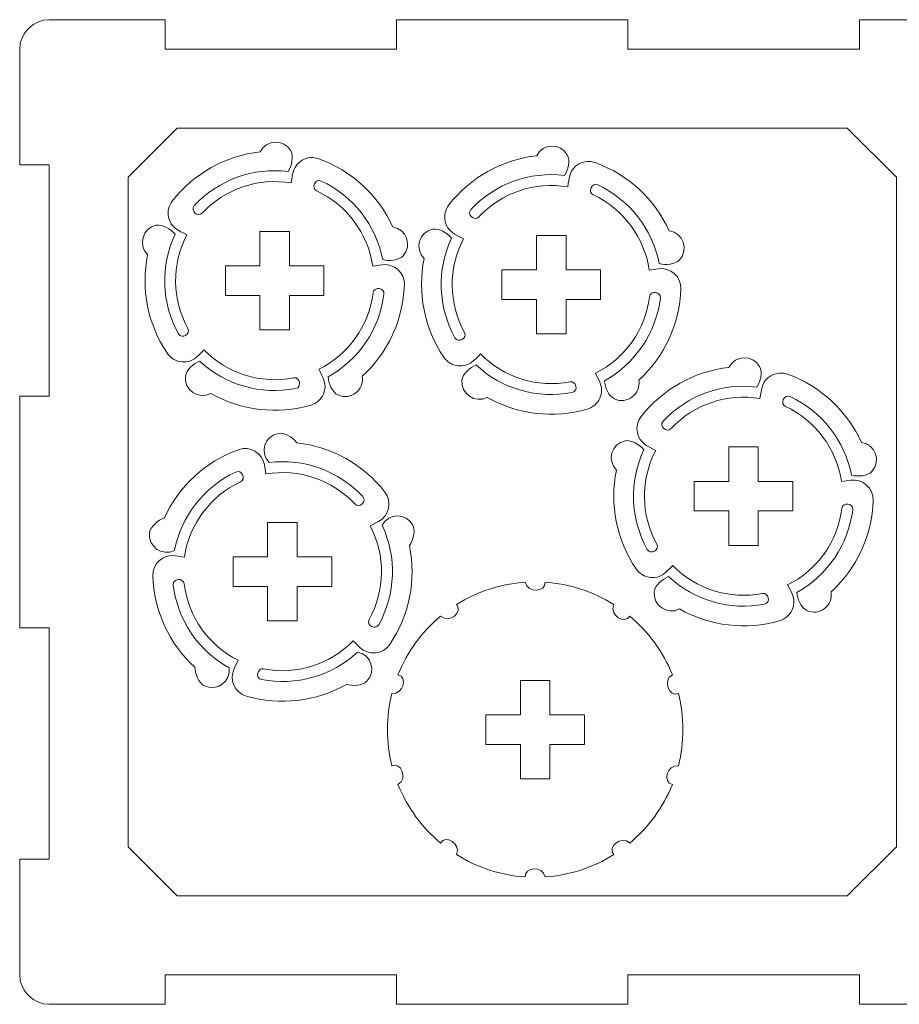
# Model space of a CAD drawing. Header units: millimetres. Extents: x -642 to 704, y -539 to 529.
# Tile 21 of 42: x -112 to -23, y -136 to -36. Entities that reach past the tile are written whole.
import ezdxf

# ---------------------------------------------------------------- set-up
doc = ezdxf.new("R2010")
doc.units = ezdxf.units.MM
doc.header["$MEASUREMENT"] = 0
doc.layers.add('Layer 1', color=7, linetype='Continuous')

msp = doc.modelspace()

# ---------------------------------------------------------------- linework, layer by layer
at = {"layer": 'Layer 1', "color": 1, "lineweight": 9}
for points, knots in [([(-109.3498, -136.18), (-111.0065, -136.181), (-112.3493, -134.8362), (-112.3498, -133.18), (-112.3498, -133.18), (-112.3498, -133.18), (-112.3498, -121.43), (-112.3498, -121.43), (-112.3498, -121.43), (-112.3498, -121.43), (-109.3498, -121.43), (-109.3498, -121.43), (-109.3498, -121.43), (-109.3498, -121.43), (-109.3498, -97.93), (-109.3498, -97.93), (-109.3498, -97.93), (-109.3498, -97.93), (-112.3498, -97.93), (-112.3498, -97.93), (-112.3498, -97.93), (-112.3498, -97.93), (-112.3498, -74.43), (-112.3498, -74.43), (-112.3498, -74.43), (-112.3498, -74.43), (-109.3498, -74.43), (-109.3498, -74.43), (-109.3498, -74.43), (-109.3498, -74.43), (-109.3498, -50.93), (-109.3498, -50.93), (-109.3498, -50.93), (-109.3498, -50.93), (-112.3498, -50.93), (-112.3498, -50.93), (-112.3498, -50.93), (-112.3498, -50.93), (-112.3498, -39.18), (-112.3498, -39.18), (-112.3498, -39.18), (-112.3503, -37.5232), (-111.0065, -36.1805), (-109.3498, -36.18), (-109.3498, -36.18), (-109.3498, -36.18), (-97.5998, -36.18), (-97.5998, -36.18), (-97.5998, -36.18), (-97.5998, -36.18), (-97.5998, -39.18), (-97.5998, -39.18), (-97.5998, -39.18), (-97.5998, -39.18), (-74.0998, -39.18), (-74.0998, -39.18), (-74.0998, -39.18), (-74.0998, -39.18), (-74.0998, -36.18), (-74.0998, -36.18), (-74.0998, -36.18), (-74.0998, -36.18), (-50.5998, -36.18), (-50.5998, -36.18), (-50.5998, -36.18), (-50.5998, -36.18), (-50.5998, -39.18), (-50.5998, -39.18), (-50.5998, -39.18), (-50.5998, -39.18), (-27.0998, -39.18), (-27.0998, -39.18), (-27.0998, -39.18), (-27.0998, -39.18), (-27.0998, -36.18), (-27.0998, -36.18), (-27.0998, -36.18), (-27.0998, -36.18), (-15.3498, -36.18), (-15.3498, -36.18), (-15.3498, -36.18), (-13.693, -36.1795), (-12.3503, -37.5233), (-12.3498, -39.18), (-12.3498, -39.18), (-12.3498, -39.18), (-12.3498, -50.93), (-12.3498, -50.93), (-12.3498, -50.93), (-12.3498, -50.93), (-15.3498, -50.93), (-15.3498, -50.93), (-15.3498, -50.93), (-15.3498, -50.93), (-15.3498, -74.43), (-15.3498, -74.43), (-15.3498, -74.43), (-15.3498, -74.43), (-12.3498, -74.43), (-12.3498, -74.43), (-12.3498, -74.43), (-12.3498, -74.43), (-12.3498, -97.93), (-12.3498, -97.93), (-12.3498, -97.93), (-12.3498, -97.93), (-15.3498, -97.93), (-15.3498, -97.93), (-15.3498, -97.93), (-15.3498, -97.93), (-15.3498, -121.43), (-15.3498, -121.43), (-15.3498, -121.43), (-15.3498, -121.43), (-12.3498, -121.43), (-12.3498, -121.43), (-12.3498, -121.43), (-12.3498, -121.43), (-12.3498, -133.18), (-12.3498, -133.18), (-12.3498, -133.18), (-12.3493, -134.8368), (-13.6931, -136.1795), (-15.3498, -136.18), (-15.3498, -136.18), (-15.3498, -136.18), (-27.0998, -136.18), (-27.0998, -136.18), (-27.0998, -136.18), (-27.0998, -136.18), (-27.0998, -133.18), (-27.0998, -133.18), (-27.0998, -133.18), (-27.0998, -133.18), (-50.5998, -133.18), (-50.5998, -133.18), (-50.5998, -133.18), (-50.5998, -133.18), (-50.5998, -136.18), (-50.5998, -136.18), (-50.5998, -136.18), (-50.5998, -136.18), (-74.0998, -136.18), (-74.0998, -136.18), (-74.0998, -136.18), (-74.0998, -136.18), (-74.0998, -133.18), (-74.0998, -133.18), (-74.0998, -133.18), (-74.0998, -133.18), (-97.5998, -133.18), (-97.5998, -133.18), (-97.5998, -133.18), (-97.5998, -133.18), (-97.5998, -136.18), (-97.5998, -136.18), (-97.5998, -136.18), (-97.5998, -136.18), (-109.3498, -136.18), (-109.3498, -136.18)], [0, 0, 0, 0, 0.02439024, 0.02439024, 0.02439024, 0.02439024, 0.04878049, 0.04878049, 0.04878049, 0.04878049, 0.07317073, 0.07317073, 0.07317073, 0.07317073, 0.09756098, 0.09756098, 0.09756098, 0.09756098, 0.12195122, 0.12195122, 0.12195122, 0.12195122, 0.14634146, 0.14634146, 0.14634146, 0.14634146, 0.17073171, 0.17073171, 0.17073171, 0.17073171, 0.19512195, 0.19512195, 0.19512195, 0.19512195, 0.2195122, 0.2195122, 0.2195122, 0.2195122, 0.24390244, 0.24390244, 0.24390244, 0.24390244, 0.26829268, 0.26829268, 0.26829268, 0.26829268, 0.29268293, 0.29268293, 0.29268293, 0.29268293, 0.31707317, 0.31707317, 0.31707317, 0.31707317, 0.34146341, 0.34146341, 0.34146341, 0.34146341, 0.36585366, 0.36585366, 0.36585366, 0.36585366, 0.3902439, 0.3902439, 0.3902439, 0.3902439, 0.41463415, 0.41463415, 0.41463415, 0.41463415, 0.43902439, 0.43902439, 0.43902439, 0.43902439, 0.46341463, 0.46341463, 0.46341463, 0.46341463, 0.48780488, 0.48780488, 0.48780488, 0.48780488, 0.51219512, 0.51219512, 0.51219512, 0.51219512, 0.53658537, 0.53658537, 0.53658537, 0.53658537, 0.56097561, 0.56097561, 0.56097561, 0.56097561, 0.58536585, 0.58536585, 0.58536585, 0.58536585, 0.6097561, 0.6097561, 0.6097561, 0.6097561, 0.63414634, 0.63414634, 0.63414634, 0.63414634, 0.65853659, 0.65853659, 0.65853659, 0.65853659, 0.68292683, 0.68292683, 0.68292683, 0.68292683, 0.70731707, 0.70731707, 0.70731707, 0.70731707, 0.73170732, 0.73170732, 0.73170732, 0.73170732, 0.75609756, 0.75609756, 0.75609756, 0.75609756, 0.7804878, 0.7804878, 0.7804878, 0.7804878, 0.80487805, 0.80487805, 0.80487805, 0.80487805, 0.82926829, 0.82926829, 0.82926829, 0.82926829, 0.85365854, 0.85365854, 0.85365854, 0.85365854, 0.87804878, 0.87804878, 0.87804878, 0.87804878, 0.90243902, 0.90243902, 0.90243902, 0.90243902, 0.92682927, 0.92682927, 0.92682927, 0.92682927, 0.95121951, 0.95121951, 0.95121951, 0.95121951, 1, 1, 1, 1]), ([(-23.3498, -52.18), (-23.3498, -52.18), (-28.3498, -47.18), (-28.3498, -47.18), (-28.3498, -47.18), (-28.3498, -47.18), (-96.3498, -47.18), (-96.3498, -47.18), (-96.3498, -47.18), (-96.3498, -47.18), (-101.3498, -52.18), (-101.3498, -52.18), (-101.3498, -52.18), (-101.3498, -52.18), (-101.3498, -120.18), (-101.3498, -120.18), (-101.3498, -120.18), (-101.3498, -120.18), (-96.3498, -125.18), (-96.3498, -125.18), (-96.3498, -125.18), (-96.3498, -125.18), (-28.3498, -125.18), (-28.3498, -125.18), (-28.3498, -125.18), (-28.3498, -125.18), (-23.3498, -120.18), (-23.3498, -120.18), (-23.3498, -120.18), (-23.3498, -120.18), (-23.3498, -52.18), (-23.3498, -52.18)], [0, 0, 0, 0, 0.11111111, 0.11111111, 0.11111111, 0.11111111, 0.22222222, 0.22222222, 0.22222222, 0.22222222, 0.33333333, 0.33333333, 0.33333333, 0.33333333, 0.44444444, 0.44444444, 0.44444444, 0.44444444, 0.55555556, 0.55555556, 0.55555556, 0.55555556, 0.66666667, 0.66666667, 0.66666667, 0.66666667, 0.77777778, 0.77777778, 0.77777778, 0.77777778, 1, 1, 1, 1]), ([(-75.5934, -61.0669), (-74.3592, -60.8824), (-73.2607, -61.8639), (-73.3007, -63.1105), (-73.3007, -63.1105), (-73.4159, -66.6547), (-74.9584, -70.0046), (-77.575, -72.3981), (-77.575, -72.3981), (-77.3339, -73.7871), (-78.7578, -74.884), (-80.0393, -74.2966), (-80.0393, -74.2966), (-80.6325, -74.0247), (-81.011, -73.0998), (-81.0467, -72.4482), (-81.0467, -72.4482), (-77.9225, -70.7156), (-75.8158, -67.5969), (-75.3781, -64.0513), (-75.3781, -64.0513), (-75.2951, -63.3773), (-76.3967, -63.2602), (-76.4784, -63.9201), (-76.4784, -63.9201), (-76.8932, -67.2672), (-78.9616, -70.1851), (-81.9811, -71.6878), (-81.9811, -71.6878), (-81.5598, -72.5345), (-81.0914, -73.2203), (-81.5259, -74.212), (-81.5259, -74.212), (-81.7638, -74.7548), (-82.2338, -75.1651), (-82.803, -75.3303), (-82.803, -75.3303), (-86.2094, -76.3159), (-89.872, -75.8841), (-92.9568, -74.1352), (-92.9568, -74.1352), (-94.2034, -74.7937), (-95.6866, -73.7786), (-95.524, -72.3782), (-95.524, -72.3782), (-95.4487, -71.73), (-94.686, -71.0843), (-94.0774, -70.8489), (-94.0774, -70.8489), (-91.4641, -73.2848), (-87.847, -74.3246), (-84.3397, -73.6453), (-84.3397, -73.6453), (-83.6732, -73.5162), (-83.9019, -72.4321), (-84.5549, -72.5583), (-84.5549, -72.5583), (-87.8664, -73.1981), (-91.2807, -72.1326), (-93.6429, -69.7253), (-93.6429, -69.7253), (-94.3181, -70.3876), (-94.8256, -71.045), (-95.9029, -70.9382), (-95.9029, -70.9382), (-96.4926, -70.8797), (-97.0281, -70.5595), (-97.3611, -70.0692), (-97.3611, -70.0692), (-99.3511, -67.1341), (-100.0722, -63.5173), (-99.3622, -60.043), (-99.3622, -60.043), (-100.3738, -59.061), (-99.8665, -57.3366), (-98.4845, -57.0586), (-98.4845, -57.0586), (-97.8448, -56.9299), (-96.9949, -57.4557), (-96.583, -57.9618), (-96.583, -57.9618), (-98.0921, -61.1999), (-97.9633, -64.9613), (-96.2335, -68.087), (-96.2335, -68.087), (-95.9046, -68.6811), (-94.9443, -68.1284), (-95.2662, -67.5464), (-95.2662, -67.5464), (-96.8979, -64.5947), (-96.9397, -61.0183), (-95.3802, -58.0278), (-95.3802, -58.0278), (-96.2189, -57.5902), (-97.0005, -57.311), (-97.232, -56.2532), (-97.232, -56.2532), (-97.3587, -55.6743), (-97.2196, -55.0661), (-96.8562, -54.5979), (-96.8562, -54.5979), (-94.6797, -51.7982), (-91.4628, -49.9948), (-87.9391, -49.5964), (-87.9391, -49.5964), (-87.317, -48.3295), (-85.5219, -48.2789), (-84.8295, -49.5089), (-84.8295, -49.5089), (-84.5094, -50.0776), (-84.7469, -51.0483), (-85.1009, -51.5964), (-85.1009, -51.5964), (-88.6469, -51.1618), (-92.1844, -52.4467), (-94.6226, -55.0578), (-94.6226, -55.0578), (-95.0859, -55.5542), (-94.2635, -56.2966), (-93.8095, -55.8107), (-93.8095, -55.8107), (-91.5065, -53.3466), (-88.1181, -52.2018), (-84.792, -52.7608), (-84.792, -52.7608), (-84.635, -51.8279), (-84.611, -50.9983), (-83.6765, -50.4513), (-83.6765, -50.4513), (-83.165, -50.1519), (-82.5436, -50.0962), (-81.9861, -50.2971), (-81.9861, -50.2971), (-78.6509, -51.502), (-75.9416, -54.0041), (-74.4739, -57.2323), (-74.4739, -57.2323), (-73.0767, -57.4324), (-72.4738, -59.1241), (-73.4297, -60.1626), (-73.4297, -60.1626), (-73.8717, -60.6428), (-74.8682, -60.7169), (-75.499, -60.5496), (-75.499, -60.5496), (-76.1814, -57.0428), (-78.4965, -54.0755), (-81.7332, -52.5636), (-81.7332, -52.5636), (-82.3485, -52.2762), (-82.8004, -53.2878), (-82.198, -53.5695), (-82.198, -53.5695), (-79.1429, -54.9983), (-77.007, -57.8672), (-76.5109, -61.2032), (-76.5109, -61.2032), (-76.5109, -61.2032), (-75.5934, -61.0669), (-75.5934, -61.0669)], [0, 0, 0, 0, 0.02439024, 0.02439024, 0.02439024, 0.02439024, 0.04878049, 0.04878049, 0.04878049, 0.04878049, 0.07317073, 0.07317073, 0.07317073, 0.07317073, 0.09756098, 0.09756098, 0.09756098, 0.09756098, 0.12195122, 0.12195122, 0.12195122, 0.12195122, 0.14634146, 0.14634146, 0.14634146, 0.14634146, 0.17073171, 0.17073171, 0.17073171, 0.17073171, 0.19512195, 0.19512195, 0.19512195, 0.19512195, 0.2195122, 0.2195122, 0.2195122, 0.2195122, 0.24390244, 0.24390244, 0.24390244, 0.24390244, 0.26829268, 0.26829268, 0.26829268, 0.26829268, 0.29268293, 0.29268293, 0.29268293, 0.29268293, 0.31707317, 0.31707317, 0.31707317, 0.31707317, 0.34146341, 0.34146341, 0.34146341, 0.34146341, 0.36585366, 0.36585366, 0.36585366, 0.36585366, 0.3902439, 0.3902439, 0.3902439, 0.3902439, 0.41463415, 0.41463415, 0.41463415, 0.41463415, 0.43902439, 0.43902439, 0.43902439, 0.43902439, 0.46341463, 0.46341463, 0.46341463, 0.46341463, 0.48780488, 0.48780488, 0.48780488, 0.48780488, 0.51219512, 0.51219512, 0.51219512, 0.51219512, 0.53658537, 0.53658537, 0.53658537, 0.53658537, 0.56097561, 0.56097561, 0.56097561, 0.56097561, 0.58536585, 0.58536585, 0.58536585, 0.58536585, 0.6097561, 0.6097561, 0.6097561, 0.6097561, 0.63414634, 0.63414634, 0.63414634, 0.63414634, 0.65853659, 0.65853659, 0.65853659, 0.65853659, 0.68292683, 0.68292683, 0.68292683, 0.68292683, 0.70731707, 0.70731707, 0.70731707, 0.70731707, 0.73170732, 0.73170732, 0.73170732, 0.73170732, 0.75609756, 0.75609756, 0.75609756, 0.75609756, 0.7804878, 0.7804878, 0.7804878, 0.7804878, 0.80487805, 0.80487805, 0.80487805, 0.80487805, 0.82926829, 0.82926829, 0.82926829, 0.82926829, 0.85365854, 0.85365854, 0.85365854, 0.85365854, 0.87804878, 0.87804878, 0.87804878, 0.87804878, 0.90243902, 0.90243902, 0.90243902, 0.90243902, 0.92682927, 0.92682927, 0.92682927, 0.92682927, 0.95121951, 0.95121951, 0.95121951, 0.95121951, 1, 1, 1, 1]), ([(-47.5239, -61.468), (-46.2897, -61.2835), (-45.1912, -62.265), (-45.2312, -63.5116), (-45.2312, -63.5116), (-45.3464, -67.0558), (-46.8889, -70.4057), (-49.5055, -72.7992), (-49.5055, -72.7992), (-49.2644, -74.1882), (-50.6883, -75.2851), (-51.9698, -74.6977), (-51.9698, -74.6977), (-52.563, -74.4258), (-52.9415, -73.5009), (-52.9772, -72.8493), (-52.9772, -72.8493), (-49.853, -71.1167), (-47.7463, -67.998), (-47.3086, -64.4524), (-47.3086, -64.4524), (-47.2256, -63.7784), (-48.3272, -63.6613), (-48.4089, -64.3212), (-48.4089, -64.3212), (-48.8237, -67.6683), (-50.8921, -70.5862), (-53.9116, -72.0889), (-53.9116, -72.0889), (-53.4903, -72.9356), (-53.0219, -73.6214), (-53.4564, -74.6131), (-53.4564, -74.6131), (-53.6943, -75.1559), (-54.1643, -75.5662), (-54.7335, -75.7314), (-54.7335, -75.7314), (-58.1399, -76.717), (-61.8025, -76.2852), (-64.8873, -74.5363), (-64.8873, -74.5363), (-66.1339, -75.1948), (-67.6171, -74.1797), (-67.4545, -72.7793), (-67.4545, -72.7793), (-67.3792, -72.1311), (-66.6165, -71.4854), (-66.0079, -71.25), (-66.0079, -71.25), (-63.3946, -73.6859), (-59.7775, -74.7257), (-56.2702, -74.0464), (-56.2702, -74.0464), (-55.6037, -73.9173), (-55.8324, -72.8332), (-56.4854, -72.9594), (-56.4854, -72.9594), (-59.7969, -73.5992), (-63.2112, -72.5337), (-65.5734, -70.1264), (-65.5734, -70.1264), (-66.2486, -70.7887), (-66.7561, -71.4461), (-67.8334, -71.3393), (-67.8334, -71.3393), (-68.4231, -71.2808), (-68.9586, -70.9606), (-69.2916, -70.4703), (-69.2916, -70.4703), (-71.2816, -67.5352), (-72.0027, -63.9184), (-71.2927, -60.4441), (-71.2927, -60.4441), (-72.3043, -59.4621), (-71.797, -57.7377), (-70.415, -57.4597), (-70.415, -57.4597), (-69.7753, -57.331), (-68.9254, -57.8568), (-68.5135, -58.3629), (-68.5135, -58.3629), (-70.0226, -61.601), (-69.8938, -65.3624), (-68.164, -68.4881), (-68.164, -68.4881), (-67.8351, -69.0822), (-66.8748, -68.5295), (-67.1967, -67.9475), (-67.1967, -67.9475), (-68.8284, -64.9958), (-68.8702, -61.4194), (-67.3107, -58.4289), (-67.3107, -58.4289), (-68.1494, -57.9913), (-68.931, -57.7121), (-69.1625, -56.6543), (-69.1625, -56.6543), (-69.2892, -56.0754), (-69.1501, -55.4672), (-68.7867, -54.999), (-68.7867, -54.999), (-66.6102, -52.1993), (-63.3933, -50.3959), (-59.8696, -49.9975), (-59.8696, -49.9975), (-59.2475, -48.7306), (-57.4524, -48.68), (-56.76, -49.91), (-56.76, -49.91), (-56.4399, -50.4787), (-56.6774, -51.4494), (-57.0314, -51.9975), (-57.0314, -51.9975), (-60.5774, -51.5629), (-64.1149, -52.8478), (-66.5531, -55.4589), (-66.5531, -55.4589), (-67.0164, -55.9553), (-66.194, -56.6977), (-65.74, -56.2118), (-65.74, -56.2118), (-63.437, -53.7477), (-60.0486, -52.6029), (-56.7225, -53.1619), (-56.7225, -53.1619), (-56.5655, -52.229), (-56.5415, -51.3994), (-55.607, -50.8524), (-55.607, -50.8524), (-55.0955, -50.553), (-54.4741, -50.4973), (-53.9166, -50.6982), (-53.9166, -50.6982), (-50.5814, -51.9031), (-47.8721, -54.4052), (-46.4044, -57.6334), (-46.4044, -57.6334), (-45.0072, -57.8335), (-44.4043, -59.5252), (-45.3602, -60.5637), (-45.3602, -60.5637), (-45.8022, -61.0439), (-46.7987, -61.118), (-47.4295, -60.9507), (-47.4295, -60.9507), (-48.1119, -57.4439), (-50.427, -54.4766), (-53.6637, -52.9647), (-53.6637, -52.9647), (-54.279, -52.6773), (-54.7309, -53.6889), (-54.1285, -53.9706), (-54.1285, -53.9706), (-51.0734, -55.3994), (-48.9375, -58.2683), (-48.4414, -61.6043), (-48.4414, -61.6043), (-48.4414, -61.6043), (-47.5239, -61.468), (-47.5239, -61.468)], [0, 0, 0, 0, 0.02439024, 0.02439024, 0.02439024, 0.02439024, 0.04878049, 0.04878049, 0.04878049, 0.04878049, 0.07317073, 0.07317073, 0.07317073, 0.07317073, 0.09756098, 0.09756098, 0.09756098, 0.09756098, 0.12195122, 0.12195122, 0.12195122, 0.12195122, 0.14634146, 0.14634146, 0.14634146, 0.14634146, 0.17073171, 0.17073171, 0.17073171, 0.17073171, 0.19512195, 0.19512195, 0.19512195, 0.19512195, 0.2195122, 0.2195122, 0.2195122, 0.2195122, 0.24390244, 0.24390244, 0.24390244, 0.24390244, 0.26829268, 0.26829268, 0.26829268, 0.26829268, 0.29268293, 0.29268293, 0.29268293, 0.29268293, 0.31707317, 0.31707317, 0.31707317, 0.31707317, 0.34146341, 0.34146341, 0.34146341, 0.34146341, 0.36585366, 0.36585366, 0.36585366, 0.36585366, 0.3902439, 0.3902439, 0.3902439, 0.3902439, 0.41463415, 0.41463415, 0.41463415, 0.41463415, 0.43902439, 0.43902439, 0.43902439, 0.43902439, 0.46341463, 0.46341463, 0.46341463, 0.46341463, 0.48780488, 0.48780488, 0.48780488, 0.48780488, 0.51219512, 0.51219512, 0.51219512, 0.51219512, 0.53658537, 0.53658537, 0.53658537, 0.53658537, 0.56097561, 0.56097561, 0.56097561, 0.56097561, 0.58536585, 0.58536585, 0.58536585, 0.58536585, 0.6097561, 0.6097561, 0.6097561, 0.6097561, 0.63414634, 0.63414634, 0.63414634, 0.63414634, 0.65853659, 0.65853659, 0.65853659, 0.65853659, 0.68292683, 0.68292683, 0.68292683, 0.68292683, 0.70731707, 0.70731707, 0.70731707, 0.70731707, 0.73170732, 0.73170732, 0.73170732, 0.73170732, 0.75609756, 0.75609756, 0.75609756, 0.75609756, 0.7804878, 0.7804878, 0.7804878, 0.7804878, 0.80487805, 0.80487805, 0.80487805, 0.80487805, 0.82926829, 0.82926829, 0.82926829, 0.82926829, 0.85365854, 0.85365854, 0.85365854, 0.85365854, 0.87804878, 0.87804878, 0.87804878, 0.87804878, 0.90243902, 0.90243902, 0.90243902, 0.90243902, 0.92682927, 0.92682927, 0.92682927, 0.92682927, 0.95121951, 0.95121951, 0.95121951, 0.95121951, 1, 1, 1, 1]), ([(-84.9614, -67.681), (-84.9614, -67.681), (-84.9614, -64.181), (-84.9614, -64.181), (-84.9614, -64.181), (-84.9614, -64.181), (-81.4614, -64.181), (-81.4614, -64.181), (-81.4614, -64.181), (-81.4614, -64.181), (-81.4614, -61.181), (-81.4614, -61.181), (-81.4614, -61.181), (-81.4614, -61.181), (-84.9614, -61.181), (-84.9614, -61.181), (-84.9614, -61.181), (-84.9614, -61.181), (-84.9614, -57.681), (-84.9614, -57.681), (-84.9614, -57.681), (-84.9614, -57.681), (-87.9614, -57.681), (-87.9614, -57.681), (-87.9614, -57.681), (-87.9614, -57.681), (-87.9614, -61.181), (-87.9614, -61.181), (-87.9614, -61.181), (-87.9614, -61.181), (-91.4614, -61.181), (-91.4614, -61.181), (-91.4614, -61.181), (-91.4614, -61.181), (-91.4614, -64.181), (-91.4614, -64.181), (-91.4614, -64.181), (-91.4614, -64.181), (-87.9614, -64.181), (-87.9614, -64.181), (-87.9614, -64.181), (-87.9614, -64.181), (-87.9614, -67.681), (-87.9614, -67.681), (-87.9614, -67.681), (-87.9614, -67.681), (-84.9614, -67.681), (-84.9614, -67.681)], [0, 0, 0, 0, 0.07692308, 0.07692308, 0.07692308, 0.07692308, 0.15384615, 0.15384615, 0.15384615, 0.15384615, 0.23076923, 0.23076923, 0.23076923, 0.23076923, 0.30769231, 0.30769231, 0.30769231, 0.30769231, 0.38461538, 0.38461538, 0.38461538, 0.38461538, 0.46153846, 0.46153846, 0.46153846, 0.46153846, 0.53846154, 0.53846154, 0.53846154, 0.53846154, 0.61538462, 0.61538462, 0.61538462, 0.61538462, 0.69230769, 0.69230769, 0.69230769, 0.69230769, 0.76923077, 0.76923077, 0.76923077, 0.76923077, 0.84615385, 0.84615385, 0.84615385, 0.84615385, 1, 1, 1, 1]), ([(-56.8919, -68.0821), (-56.8919, -68.0821), (-56.8919, -64.5821), (-56.8919, -64.5821), (-56.8919, -64.5821), (-56.8919, -64.5821), (-53.3919, -64.5821), (-53.3919, -64.5821), (-53.3919, -64.5821), (-53.3919, -64.5821), (-53.3919, -61.5821), (-53.3919, -61.5821), (-53.3919, -61.5821), (-53.3919, -61.5821), (-56.8919, -61.5821), (-56.8919, -61.5821), (-56.8919, -61.5821), (-56.8919, -61.5821), (-56.8919, -58.0821), (-56.8919, -58.0821), (-56.8919, -58.0821), (-56.8919, -58.0821), (-59.8919, -58.0821), (-59.8919, -58.0821), (-59.8919, -58.0821), (-59.8919, -58.0821), (-59.8919, -61.5821), (-59.8919, -61.5821), (-59.8919, -61.5821), (-59.8919, -61.5821), (-63.3919, -61.5821), (-63.3919, -61.5821), (-63.3919, -61.5821), (-63.3919, -61.5821), (-63.3919, -64.5821), (-63.3919, -64.5821), (-63.3919, -64.5821), (-63.3919, -64.5821), (-59.8919, -64.5821), (-59.8919, -64.5821), (-59.8919, -64.5821), (-59.8919, -64.5821), (-59.8919, -68.0821), (-59.8919, -68.0821), (-59.8919, -68.0821), (-59.8919, -68.0821), (-56.8919, -68.0821), (-56.8919, -68.0821)], [0, 0, 0, 0, 0.07692308, 0.07692308, 0.07692308, 0.07692308, 0.15384615, 0.15384615, 0.15384615, 0.15384615, 0.23076923, 0.23076923, 0.23076923, 0.23076923, 0.30769231, 0.30769231, 0.30769231, 0.30769231, 0.38461538, 0.38461538, 0.38461538, 0.38461538, 0.46153846, 0.46153846, 0.46153846, 0.46153846, 0.53846154, 0.53846154, 0.53846154, 0.53846154, 0.61538462, 0.61538462, 0.61538462, 0.61538462, 0.69230769, 0.69230769, 0.69230769, 0.69230769, 0.76923077, 0.76923077, 0.76923077, 0.76923077, 0.84615385, 0.84615385, 0.84615385, 0.84615385, 1, 1, 1, 1]), ([(-28.0017, -82.9622), (-26.7675, -82.7777), (-25.669, -83.7592), (-25.709, -85.0058), (-25.709, -85.0058), (-25.8242, -88.55), (-27.3667, -91.8999), (-29.9833, -94.2934), (-29.9833, -94.2934), (-29.7422, -95.6824), (-31.1661, -96.7793), (-32.4476, -96.1919), (-32.4476, -96.1919), (-33.0408, -95.92), (-33.4193, -94.9951), (-33.455, -94.3435), (-33.455, -94.3435), (-30.3308, -92.6109), (-28.2241, -89.4922), (-27.7864, -85.9466), (-27.7864, -85.9466), (-27.7034, -85.2726), (-28.805, -85.1555), (-28.8867, -85.8154), (-28.8867, -85.8154), (-29.3015, -89.1625), (-31.3699, -92.0804), (-34.3894, -93.5831), (-34.3894, -93.5831), (-33.9681, -94.4298), (-33.4997, -95.1156), (-33.9342, -96.1073), (-33.9342, -96.1073), (-34.1721, -96.6501), (-34.6421, -97.0604), (-35.2113, -97.2256), (-35.2113, -97.2256), (-38.6177, -98.2112), (-42.2803, -97.7794), (-45.3651, -96.0305), (-45.3651, -96.0305), (-46.6117, -96.689), (-48.0949, -95.6739), (-47.9323, -94.2735), (-47.9323, -94.2735), (-47.857, -93.6253), (-47.0943, -92.9796), (-46.4857, -92.7442), (-46.4857, -92.7442), (-43.8724, -95.1801), (-40.2553, -96.2199), (-36.748, -95.5406), (-36.748, -95.5406), (-36.0815, -95.4115), (-36.3102, -94.3274), (-36.9632, -94.4536), (-36.9632, -94.4536), (-40.2747, -95.0934), (-43.689, -94.0279), (-46.0512, -91.6206), (-46.0512, -91.6206), (-46.7264, -92.2829), (-47.2339, -92.9403), (-48.3112, -92.8335), (-48.3112, -92.8335), (-48.9009, -92.775), (-49.4364, -92.4548), (-49.7694, -91.9645), (-49.7694, -91.9645), (-51.7594, -89.0294), (-52.4805, -85.4126), (-51.7705, -81.9383), (-51.7705, -81.9383), (-52.7821, -80.9563), (-52.2748, -79.2319), (-50.8928, -78.9539), (-50.8928, -78.9539), (-50.2531, -78.8252), (-49.4032, -79.351), (-48.9913, -79.8571), (-48.9913, -79.8571), (-50.5004, -83.0952), (-50.3716, -86.8566), (-48.6418, -89.9823), (-48.6418, -89.9823), (-48.3129, -90.5764), (-47.3526, -90.0237), (-47.6745, -89.4417), (-47.6745, -89.4417), (-49.3062, -86.49), (-49.348, -82.9136), (-47.7885, -79.9231), (-47.7885, -79.9231), (-48.6272, -79.4855), (-49.4088, -79.2063), (-49.6403, -78.1485), (-49.6403, -78.1485), (-49.767, -77.5696), (-49.6279, -76.9614), (-49.2645, -76.4932), (-49.2645, -76.4932), (-47.088, -73.6935), (-43.8711, -71.8901), (-40.3474, -71.4917), (-40.3474, -71.4917), (-39.7253, -70.2248), (-37.9302, -70.1742), (-37.2378, -71.4042), (-37.2378, -71.4042), (-36.9177, -71.9729), (-37.1552, -72.9436), (-37.5092, -73.4917), (-37.5092, -73.4917), (-41.0552, -73.0571), (-44.5927, -74.342), (-47.0309, -76.9531), (-47.0309, -76.9531), (-47.4942, -77.4495), (-46.6718, -78.1919), (-46.2178, -77.706), (-46.2178, -77.706), (-43.9148, -75.2419), (-40.5264, -74.0971), (-37.2003, -74.6561), (-37.2003, -74.6561), (-37.0433, -73.7232), (-37.0193, -72.8936), (-36.0848, -72.3466), (-36.0848, -72.3466), (-35.5733, -72.0472), (-34.9519, -71.9915), (-34.3944, -72.1924), (-34.3944, -72.1924), (-31.0592, -73.3973), (-28.3499, -75.8994), (-26.8822, -79.1276), (-26.8822, -79.1276), (-25.485, -79.3277), (-24.8821, -81.0194), (-25.838, -82.0579), (-25.838, -82.0579), (-26.28, -82.5381), (-27.2765, -82.6122), (-27.9073, -82.4449), (-27.9073, -82.4449), (-28.5897, -78.9381), (-30.9048, -75.9708), (-34.1415, -74.4589), (-34.1415, -74.4589), (-34.7568, -74.1715), (-35.2087, -75.1831), (-34.6063, -75.4648), (-34.6063, -75.4648), (-31.5512, -76.8936), (-29.4153, -79.7625), (-28.9192, -83.0985), (-28.9192, -83.0985), (-28.9192, -83.0985), (-28.0017, -82.9622), (-28.0017, -82.9622)], [0, 0, 0, 0, 0.02439024, 0.02439024, 0.02439024, 0.02439024, 0.04878049, 0.04878049, 0.04878049, 0.04878049, 0.07317073, 0.07317073, 0.07317073, 0.07317073, 0.09756098, 0.09756098, 0.09756098, 0.09756098, 0.12195122, 0.12195122, 0.12195122, 0.12195122, 0.14634146, 0.14634146, 0.14634146, 0.14634146, 0.17073171, 0.17073171, 0.17073171, 0.17073171, 0.19512195, 0.19512195, 0.19512195, 0.19512195, 0.2195122, 0.2195122, 0.2195122, 0.2195122, 0.24390244, 0.24390244, 0.24390244, 0.24390244, 0.26829268, 0.26829268, 0.26829268, 0.26829268, 0.29268293, 0.29268293, 0.29268293, 0.29268293, 0.31707317, 0.31707317, 0.31707317, 0.31707317, 0.34146341, 0.34146341, 0.34146341, 0.34146341, 0.36585366, 0.36585366, 0.36585366, 0.36585366, 0.3902439, 0.3902439, 0.3902439, 0.3902439, 0.41463415, 0.41463415, 0.41463415, 0.41463415, 0.43902439, 0.43902439, 0.43902439, 0.43902439, 0.46341463, 0.46341463, 0.46341463, 0.46341463, 0.48780488, 0.48780488, 0.48780488, 0.48780488, 0.51219512, 0.51219512, 0.51219512, 0.51219512, 0.53658537, 0.53658537, 0.53658537, 0.53658537, 0.56097561, 0.56097561, 0.56097561, 0.56097561, 0.58536585, 0.58536585, 0.58536585, 0.58536585, 0.6097561, 0.6097561, 0.6097561, 0.6097561, 0.63414634, 0.63414634, 0.63414634, 0.63414634, 0.65853659, 0.65853659, 0.65853659, 0.65853659, 0.68292683, 0.68292683, 0.68292683, 0.68292683, 0.70731707, 0.70731707, 0.70731707, 0.70731707, 0.73170732, 0.73170732, 0.73170732, 0.73170732, 0.75609756, 0.75609756, 0.75609756, 0.75609756, 0.7804878, 0.7804878, 0.7804878, 0.7804878, 0.80487805, 0.80487805, 0.80487805, 0.80487805, 0.82926829, 0.82926829, 0.82926829, 0.82926829, 0.85365854, 0.85365854, 0.85365854, 0.85365854, 0.87804878, 0.87804878, 0.87804878, 0.87804878, 0.90243902, 0.90243902, 0.90243902, 0.90243902, 0.92682927, 0.92682927, 0.92682927, 0.92682927, 0.95121951, 0.95121951, 0.95121951, 0.95121951, 1, 1, 1, 1]), ([(-98.8403, -92.6662), (-98.8822, -91.4193), (-97.781, -90.44), (-96.5476, -90.6226), (-96.5476, -90.6226), (-96.5476, -90.6226), (-95.6301, -90.7589), (-95.6301, -90.7589), (-95.6301, -90.7589), (-95.1352, -87.4227), (-92.9976, -84.5551), (-89.943, -83.1252), (-89.943, -83.1252), (-89.3398, -82.8426), (-89.7937, -81.832), (-90.4078, -82.1193), (-90.4078, -82.1193), (-93.644, -83.6323), (-95.9608, -86.5983), (-96.642, -90.1053), (-96.642, -90.1053), (-97.9028, -90.7253), (-99.3597, -89.6653), (-99.1573, -88.2748), (-99.1573, -88.2748), (-99.0633, -87.6291), (-98.2823, -87.0056), (-97.6671, -86.788), (-97.6671, -86.788), (-96.2001, -83.5595), (-93.4899, -81.0584), (-90.1549, -79.8528), (-90.1549, -79.8528), (-88.983, -79.4286), (-87.7103, -80.1731), (-87.5029, -81.4019), (-87.5029, -81.4019), (-87.5029, -81.4019), (-87.349, -82.3165), (-87.349, -82.3165), (-87.349, -82.3165), (-84.0232, -81.7562), (-80.6354, -82.9032), (-78.3315, -85.3664), (-78.3315, -85.3664), (-77.8764, -85.8527), (-77.0555, -85.1088), (-77.5184, -84.6135), (-77.5184, -84.6135), (-79.9575, -82.0032), (-83.4942, -80.7164), (-87.0401, -81.1521), (-87.0401, -81.1521), (-88.0237, -80.1404), (-87.4674, -78.4326), (-86.0765, -78.1944), (-86.0765, -78.1944), (-85.4333, -78.0842), (-84.599, -78.6343), (-84.2019, -79.1521), (-84.2019, -79.1521), (-80.6781, -79.5497), (-77.4619, -81.3544), (-75.2848, -84.1536), (-75.2848, -84.1536), (-74.5191, -85.1371), (-74.834, -86.5775), (-75.9385, -87.1545), (-75.9385, -87.1545), (-75.9385, -87.1545), (-76.7608, -87.5835), (-76.7608, -87.5835), (-76.7608, -87.5835), (-75.2002, -90.5734), (-75.2441, -94.1498), (-76.8748, -97.1021), (-76.8748, -97.1021), (-77.1968, -97.6852), (-76.2355, -98.2361), (-75.9075, -97.6427), (-75.9075, -97.6427), (-74.1787, -94.5164), (-74.0478, -90.7551), (-75.558, -87.5175), (-75.558, -87.5175), (-74.8994, -86.2691), (-73.1038, -86.2703), (-72.4472, -87.5199), (-72.4472, -87.5199), (-72.1436, -88.0976), (-72.409, -89.061), (-72.7788, -89.5987), (-72.7788, -89.5987), (-72.068, -93.0729), (-72.7905, -96.6894), (-74.7799, -99.6249), (-74.7799, -99.6249), (-75.4794, -100.658), (-76.9451, -100.8036), (-77.8359, -99.9305), (-77.8359, -99.9305), (-77.8359, -99.9305), (-78.4981, -99.281), (-78.4981, -99.281), (-78.4981, -99.281), (-80.8594, -101.6892), (-84.2743, -102.7526), (-87.5861, -102.114), (-87.5861, -102.114), (-88.24, -101.9881), (-88.467, -103.0724), (-87.8013, -103.201), (-87.8013, -103.201), (-84.2938, -103.8792), (-80.6761, -102.8414), (-78.0636, -100.4046), (-78.0636, -100.4046), (-76.6727, -100.6451), (-76.1191, -102.3533), (-77.1046, -103.3639), (-77.1046, -103.3639), (-77.5602, -103.8311), (-78.5585, -103.8764), (-79.1842, -103.6909), (-79.1842, -103.6909), (-82.2686, -105.4405), (-85.9314, -105.8709), (-89.338, -104.886), (-89.338, -104.886), (-90.5366, -104.54), (-91.1281, -103.1911), (-90.5731, -102.074), (-90.5731, -102.074), (-90.5731, -102.074), (-90.1599, -101.2435), (-90.1599, -101.2435), (-90.1599, -101.2435), (-93.18, -99.7419), (-95.2466, -96.8228), (-95.6626, -93.4758), (-95.6626, -93.4758), (-95.7449, -92.815), (-96.8465, -92.9341), (-96.7629, -93.607), (-96.7629, -93.607), (-96.324, -97.1524), (-94.2191, -100.2723), (-91.0943, -102.0039), (-91.0943, -102.0039), (-90.8941, -103.3947), (-92.3526, -104.4527), (-93.6124, -103.8305), (-93.6124, -103.8305), (-94.1975, -103.5415), (-94.5491, -102.6061), (-94.566, -101.9538), (-94.566, -101.9538), (-97.1831, -99.5609), (-98.7243, -96.2104), (-98.8403, -92.6662)], [0, 0, 0, 0, 0.02439024, 0.02439024, 0.02439024, 0.02439024, 0.04878049, 0.04878049, 0.04878049, 0.04878049, 0.07317073, 0.07317073, 0.07317073, 0.07317073, 0.09756098, 0.09756098, 0.09756098, 0.09756098, 0.12195122, 0.12195122, 0.12195122, 0.12195122, 0.14634146, 0.14634146, 0.14634146, 0.14634146, 0.17073171, 0.17073171, 0.17073171, 0.17073171, 0.19512195, 0.19512195, 0.19512195, 0.19512195, 0.2195122, 0.2195122, 0.2195122, 0.2195122, 0.24390244, 0.24390244, 0.24390244, 0.24390244, 0.26829268, 0.26829268, 0.26829268, 0.26829268, 0.29268293, 0.29268293, 0.29268293, 0.29268293, 0.31707317, 0.31707317, 0.31707317, 0.31707317, 0.34146341, 0.34146341, 0.34146341, 0.34146341, 0.36585366, 0.36585366, 0.36585366, 0.36585366, 0.3902439, 0.3902439, 0.3902439, 0.3902439, 0.41463415, 0.41463415, 0.41463415, 0.41463415, 0.43902439, 0.43902439, 0.43902439, 0.43902439, 0.46341463, 0.46341463, 0.46341463, 0.46341463, 0.48780488, 0.48780488, 0.48780488, 0.48780488, 0.51219512, 0.51219512, 0.51219512, 0.51219512, 0.53658537, 0.53658537, 0.53658537, 0.53658537, 0.56097561, 0.56097561, 0.56097561, 0.56097561, 0.58536585, 0.58536585, 0.58536585, 0.58536585, 0.6097561, 0.6097561, 0.6097561, 0.6097561, 0.63414634, 0.63414634, 0.63414634, 0.63414634, 0.65853659, 0.65853659, 0.65853659, 0.65853659, 0.68292683, 0.68292683, 0.68292683, 0.68292683, 0.70731707, 0.70731707, 0.70731707, 0.70731707, 0.73170732, 0.73170732, 0.73170732, 0.73170732, 0.75609756, 0.75609756, 0.75609756, 0.75609756, 0.7804878, 0.7804878, 0.7804878, 0.7804878, 0.80487805, 0.80487805, 0.80487805, 0.80487805, 0.82926829, 0.82926829, 0.82926829, 0.82926829, 0.85365854, 0.85365854, 0.85365854, 0.85365854, 0.87804878, 0.87804878, 0.87804878, 0.87804878, 0.90243902, 0.90243902, 0.90243902, 0.90243902, 0.92682927, 0.92682927, 0.92682927, 0.92682927, 0.95121951, 0.95121951, 0.95121951, 0.95121951, 1, 1, 1, 1]), ([(-37.3697, -89.5763), (-37.3697, -89.5763), (-37.3697, -86.0763), (-37.3697, -86.0763), (-37.3697, -86.0763), (-37.3697, -86.0763), (-33.8697, -86.0763), (-33.8697, -86.0763), (-33.8697, -86.0763), (-33.8697, -86.0763), (-33.8697, -83.0763), (-33.8697, -83.0763), (-33.8697, -83.0763), (-33.8697, -83.0763), (-37.3697, -83.0763), (-37.3697, -83.0763), (-37.3697, -83.0763), (-37.3697, -83.0763), (-37.3697, -79.5763), (-37.3697, -79.5763), (-37.3697, -79.5763), (-37.3697, -79.5763), (-40.3697, -79.5763), (-40.3697, -79.5763), (-40.3697, -79.5763), (-40.3697, -79.5763), (-40.3697, -83.0763), (-40.3697, -83.0763), (-40.3697, -83.0763), (-40.3697, -83.0763), (-43.8697, -83.0763), (-43.8697, -83.0763), (-43.8697, -83.0763), (-43.8697, -83.0763), (-43.8697, -86.0763), (-43.8697, -86.0763), (-43.8697, -86.0763), (-43.8697, -86.0763), (-40.3697, -86.0763), (-40.3697, -86.0763), (-40.3697, -86.0763), (-40.3697, -86.0763), (-40.3697, -89.5763), (-40.3697, -89.5763), (-40.3697, -89.5763), (-40.3697, -89.5763), (-37.3697, -89.5763), (-37.3697, -89.5763)], [0, 0, 0, 0, 0.07692308, 0.07692308, 0.07692308, 0.07692308, 0.15384615, 0.15384615, 0.15384615, 0.15384615, 0.23076923, 0.23076923, 0.23076923, 0.23076923, 0.30769231, 0.30769231, 0.30769231, 0.30769231, 0.38461538, 0.38461538, 0.38461538, 0.38461538, 0.46153846, 0.46153846, 0.46153846, 0.46153846, 0.53846154, 0.53846154, 0.53846154, 0.53846154, 0.61538462, 0.61538462, 0.61538462, 0.61538462, 0.69230769, 0.69230769, 0.69230769, 0.69230769, 0.76923077, 0.76923077, 0.76923077, 0.76923077, 0.84615385, 0.84615385, 0.84615385, 0.84615385, 1, 1, 1, 1]), ([(-84.1796, -97.2367), (-84.1796, -97.2367), (-84.1796, -93.7367), (-84.1796, -93.7367), (-84.1796, -93.7367), (-84.1796, -93.7367), (-80.6796, -93.7367), (-80.6796, -93.7367), (-80.6796, -93.7367), (-80.6796, -93.7367), (-80.6796, -90.7367), (-80.6796, -90.7367), (-80.6796, -90.7367), (-80.6796, -90.7367), (-84.1796, -90.7367), (-84.1796, -90.7367), (-84.1796, -90.7367), (-84.1796, -90.7367), (-84.1796, -87.2367), (-84.1796, -87.2367), (-84.1796, -87.2367), (-84.1796, -87.2367), (-87.1796, -87.2367), (-87.1796, -87.2367), (-87.1796, -87.2367), (-87.1796, -87.2367), (-87.1796, -90.7367), (-87.1796, -90.7367), (-87.1796, -90.7367), (-87.1796, -90.7367), (-90.6796, -90.7367), (-90.6796, -90.7367), (-90.6796, -90.7367), (-90.6796, -90.7367), (-90.6796, -93.7367), (-90.6796, -93.7367), (-90.6796, -93.7367), (-90.6796, -93.7367), (-87.1796, -93.7367), (-87.1796, -93.7367), (-87.1796, -93.7367), (-87.1796, -93.7367), (-87.1796, -97.2367), (-87.1796, -97.2367), (-87.1796, -97.2367), (-87.1796, -97.2367), (-84.1796, -97.2367), (-84.1796, -97.2367)], [0, 0, 0, 0, 0.07692308, 0.07692308, 0.07692308, 0.07692308, 0.15384615, 0.15384615, 0.15384615, 0.15384615, 0.23076923, 0.23076923, 0.23076923, 0.23076923, 0.30769231, 0.30769231, 0.30769231, 0.30769231, 0.38461538, 0.38461538, 0.38461538, 0.38461538, 0.46153846, 0.46153846, 0.46153846, 0.46153846, 0.53846154, 0.53846154, 0.53846154, 0.53846154, 0.61538462, 0.61538462, 0.61538462, 0.61538462, 0.69230769, 0.69230769, 0.69230769, 0.69230769, 0.76923077, 0.76923077, 0.76923077, 0.76923077, 0.84615385, 0.84615385, 0.84615385, 0.84615385, 1, 1, 1, 1]), ([(-50.4158, -96.758), (-48.5055, -98.3506), (-47.0208, -100.3944), (-46.0963, -102.7033), (-46.0963, -102.7033), (-47.1441, -103.2897), (-46.3961, -105.0402), (-45.4786, -104.6044), (-45.4786, -104.6044), (-44.8693, -107.0157), (-44.8695, -109.5419), (-45.4786, -111.9532), (-45.4786, -111.9532), (-46.6754, -111.8113), (-47.091, -113.6683), (-46.0963, -113.8543), (-46.0963, -113.8543), (-47.0207, -116.1632), (-48.5057, -118.2068), (-50.4158, -119.7996), (-50.4158, -119.7996), (-51.2974, -118.9844), (-52.7309, -120.2367), (-52.033, -120.9745), (-52.033, -120.9745), (-54.138, -122.2992), (-56.5406, -123.0797), (-59.0222, -123.2455), (-59.0222, -123.2455), (-59.256, -122.0678), (-61.1521, -122.2381), (-61.021, -123.2455), (-61.021, -123.2455), (-63.5026, -123.0799), (-65.9051, -122.299), (-68.0102, -120.9745), (-68.0102, -120.9745), (-67.5072, -119.8844), (-69.1413, -118.9077), (-69.6274, -119.7996), (-69.6274, -119.7996), (-71.5377, -118.207), (-73.0224, -116.1632), (-73.9469, -113.8543), (-73.9469, -113.8543), (-72.8991, -113.2679), (-73.6471, -111.5174), (-74.5646, -111.9532), (-74.5646, -111.9532), (-75.1739, -109.5419), (-75.1737, -107.0157), (-74.5646, -104.6044), (-74.5646, -104.6044), (-73.3678, -104.7463), (-72.9522, -102.8893), (-73.9469, -102.7033), (-73.9469, -102.7033), (-73.0225, -100.3944), (-71.5375, -98.3508), (-69.6274, -96.758), (-69.6274, -96.758), (-68.7458, -97.5732), (-67.3123, -96.3209), (-68.0102, -95.5831), (-68.0102, -95.5831), (-65.9052, -94.2584), (-63.5026, -93.4779), (-61.021, -93.3121), (-61.021, -93.3121), (-60.7872, -94.4898), (-58.8911, -94.3195), (-59.0222, -93.3121), (-59.0222, -93.3121), (-56.5406, -93.4777), (-54.1381, -94.2586), (-52.033, -95.5831), (-52.033, -95.5831), (-52.536, -96.6732), (-50.9019, -97.6499), (-50.4158, -96.758)], [0, 0, 0, 0, 0.04761905, 0.04761905, 0.04761905, 0.04761905, 0.0952381, 0.0952381, 0.0952381, 0.0952381, 0.14285714, 0.14285714, 0.14285714, 0.14285714, 0.19047619, 0.19047619, 0.19047619, 0.19047619, 0.23809524, 0.23809524, 0.23809524, 0.23809524, 0.28571429, 0.28571429, 0.28571429, 0.28571429, 0.33333333, 0.33333333, 0.33333333, 0.33333333, 0.38095238, 0.38095238, 0.38095238, 0.38095238, 0.42857143, 0.42857143, 0.42857143, 0.42857143, 0.47619048, 0.47619048, 0.47619048, 0.47619048, 0.52380952, 0.52380952, 0.52380952, 0.52380952, 0.57142857, 0.57142857, 0.57142857, 0.57142857, 0.61904762, 0.61904762, 0.61904762, 0.61904762, 0.66666667, 0.66666667, 0.66666667, 0.66666667, 0.71428571, 0.71428571, 0.71428571, 0.71428571, 0.76190476, 0.76190476, 0.76190476, 0.76190476, 0.80952381, 0.80952381, 0.80952381, 0.80952381, 0.85714286, 0.85714286, 0.85714286, 0.85714286, 0.9047619, 0.9047619, 0.9047619, 0.9047619, 1, 1, 1, 1]), ([(-55.0216, -106.7788), (-55.0216, -106.7788), (-58.5216, -106.7788), (-58.5216, -106.7788), (-58.5216, -106.7788), (-58.5216, -106.7788), (-58.5216, -103.2788), (-58.5216, -103.2788), (-58.5216, -103.2788), (-58.5216, -103.2788), (-61.5216, -103.2788), (-61.5216, -103.2788), (-61.5216, -103.2788), (-61.5216, -103.2788), (-61.5216, -106.7788), (-61.5216, -106.7788), (-61.5216, -106.7788), (-61.5216, -106.7788), (-65.0216, -106.7788), (-65.0216, -106.7788), (-65.0216, -106.7788), (-65.0216, -106.7788), (-65.0216, -109.7788), (-65.0216, -109.7788), (-65.0216, -109.7788), (-65.0216, -109.7788), (-61.5216, -109.7788), (-61.5216, -109.7788), (-61.5216, -109.7788), (-61.5216, -109.7788), (-61.5216, -113.2788), (-61.5216, -113.2788), (-61.5216, -113.2788), (-61.5216, -113.2788), (-58.5216, -113.2788), (-58.5216, -113.2788), (-58.5216, -113.2788), (-58.5216, -113.2788), (-58.5216, -109.7788), (-58.5216, -109.7788), (-58.5216, -109.7788), (-58.5216, -109.7788), (-55.0216, -109.7788), (-55.0216, -109.7788), (-55.0216, -109.7788), (-55.0216, -109.7788), (-55.0216, -106.7788), (-55.0216, -106.7788)], [0, 0, 0, 0, 0.07692308, 0.07692308, 0.07692308, 0.07692308, 0.15384615, 0.15384615, 0.15384615, 0.15384615, 0.23076923, 0.23076923, 0.23076923, 0.23076923, 0.30769231, 0.30769231, 0.30769231, 0.30769231, 0.38461538, 0.38461538, 0.38461538, 0.38461538, 0.46153846, 0.46153846, 0.46153846, 0.46153846, 0.53846154, 0.53846154, 0.53846154, 0.53846154, 0.61538462, 0.61538462, 0.61538462, 0.61538462, 0.69230769, 0.69230769, 0.69230769, 0.69230769, 0.76923077, 0.76923077, 0.76923077, 0.76923077, 0.84615385, 0.84615385, 0.84615385, 0.84615385, 1, 1, 1, 1])]:
    msp.add_open_spline(points, degree=3, knots=knots, dxfattribs=at)

doc.saveas('drawing.dxf')
